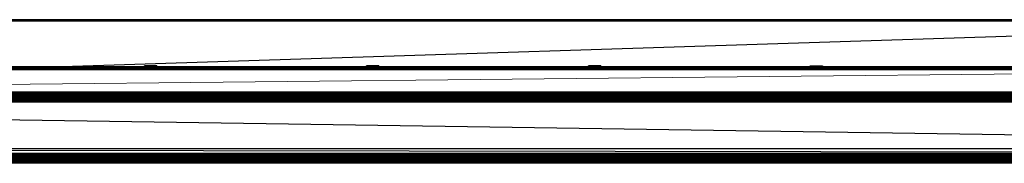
# Paper-space layout '_Top' of a CAD drawing. Header units: millimetres. Extents: x 0 to 1300, y -464 to -1.
# Tile 24 of 47: x 508 to 904, y -464 to -406. Entities that reach past the tile are written whole.
import ezdxf

# ---------------------------------------------------------------- set-up
doc = ezdxf.new("R2010")
doc.units = ezdxf.units.MM

psp = doc.layouts.new('_Top')

# ---------------------------------------------------------------- linework, layer by layer
at = {"color": 7, "linetype": 'Continuous', "lineweight": 25}
for p, q in [((1087.22, -405.79), (212.22, -405.79)), ((1087.22, -405.79), (212.22, -405.84)), ((1087.22, -405.84), (212.22, -405.84)), ((212.22, -405.95), (1087.22, -405.84)), ((1087.22, -405.95), (212.22, -405.95)), ((212.22, -406.11), (1087.22, -405.95)), ((212.22, -406.31), (1087.22, -406.11)), ((1087.22, -406.11), (212.22, -406.11)), ((1087.22, -406.43), (212.22, -406.31)), ((1087.22, -406.31), (212.22, -406.31)), ((1087.22, -406.43), (212.22, -406.43)), ((356.04, -405.78), (943.16, -405.78)), ((520.67, -424.81), (1087.22, -406.43)), ((1087.21, -424.82), (212.21, -424.81)), ((1087.21, -424.81), (212.21, -424.81)), ((1087.21, -424.82), (212.21, -424.82)), ((212.21, -424.85), (1087.21, -424.82)), ((212.21, -424.91), (1087.21, -424.85)), ((212.21, -424.85), (1087.21, -424.85)), ((212.21, -424.99), (1087.21, -424.91)), ((212.21, -424.91), (1087.21, -424.91)), ((1087.21, -424.99), (212.21, -425.1)), ((1087.21, -424.99), (212.21, -424.99)), ((1087.21, -425.1), (212.21, -425.24)), ((212.21, -425.1), (1087.21, -425.1)), ((1087.21, -425.24), (212.21, -425.39)), ((212.21, -425.24), (1087.21, -425.24)), ((1087.21, -425.39), (212.21, -425.39)), ((1087.21, -425.39), (212.21, -425.55)), ((1087.21, -425.55), (212.21, -425.72)), ((1087.21, -425.55), (212.21, -425.55)), ((1087.21, -425.72), (212.21, -425.72)), ((1087.21, -425.81), (212.21, -425.72)), ((212.21, -425.81), (1087.21, -425.81)), ((562.89, -424.39), (557.89, -424.39)), ((557.89, -424.39), (557.89, -424.81)), ((557.89, -424.81), (557.89, -424.39)), ((557.9, -424.81), (557.9, -424.39)), ((557.91, -424.81), (557.9, -424.39)), ((557.94, -424.81), (557.94, -424.39)), ((557.95, -424.81), (557.94, -424.39)), ((558.01, -424.81), (558.01, -424.39)), ((558.03, -424.81), (558.01, -424.39)), ((558.1, -424.39), (558.1, -424.81)), ((558.13, -424.81), (558.1, -424.39)), ((558.22, -424.39), (558.22, -424.81)), ((558.25, -424.81), (558.22, -424.39)), ((558.36, -424.39), (558.36, -424.81)), ((558.4, -424.81), (558.36, -424.39)), ((558.53, -424.39), (558.53, -424.81)), ((558.57, -424.81), (558.53, -424.39)), ((558.71, -424.81), (558.71, -424.39)), ((558.76, -424.81), (558.71, -424.39)), ((558.92, -424.39), (558.92, -424.81)), ((558.96, -424.81), (558.92, -424.39)), ((559.14, -424.39), (559.14, -424.81)), ((559.18, -424.81), (559.14, -424.39)), ((559.37, -424.39), (559.37, -424.81)), ((559.42, -424.81), (559.37, -424.39)), ((559.61, -424.39), (559.61, -424.81)), ((559.67, -424.81), (559.61, -424.39)), ((559.87, -424.39), (559.87, -424.81)), ((559.92, -424.81), (559.87, -424.39)), ((560.12, -424.39), (560.12, -424.81)), ((560.18, -424.81), (560.12, -424.39)), ((560.39, -424.39), (560.39, -424.81)), ((560.44, -424.81), (560.39, -424.39)), ((560.65, -424.39), (560.65, -424.81)), ((560.7, -424.81), (560.65, -424.39)), ((560.91, -424.39), (560.91, -424.81)), ((560.96, -424.81), (560.91, -424.39)), ((561.16, -424.39), (561.16, -424.81)), ((561.16, -424.39), (561.21, -424.81)), ((561.4, -424.81), (561.4, -424.39)), ((561.4, -424.39), (561.45, -424.81)), ((561.64, -424.81), (561.64, -424.39)), ((561.64, -424.39), (561.68, -424.81)), ((561.85, -424.81), (561.85, -424.39)), ((561.85, -424.39), (561.9, -424.81)), ((562.06, -424.81), (562.06, -424.39)), ((562.06, -424.39), (562.1, -424.81)), ((562.24, -424.81), (562.24, -424.39)), ((562.24, -424.39), (562.28, -424.81)), ((562.41, -424.81), (562.41, -424.39)), ((562.41, -424.39), (562.44, -424.81)), ((562.55, -424.81), (562.55, -424.39)), ((562.55, -424.39), (562.58, -424.81)), ((562.67, -424.81), (562.67, -424.39)), ((562.67, -424.39), (562.69, -424.81)), ((562.76, -424.39), (562.76, -424.81)), ((562.76, -424.39), (562.78, -424.81)), ((562.83, -424.39), (562.83, -424.81)), ((562.83, -424.39), (562.84, -424.81)), ((562.87, -424.81), (562.87, -424.39)), ((562.87, -424.81), (562.87, -424.39)), ((562.89, -424.81), (562.89, -424.39)), ((652.24, -424.39), (647.24, -424.39)), ((647.24, -424.81), (647.24, -424.39)), ((647.26, -424.81), (647.26, -424.39)), ((647.27, -424.81), (647.26, -424.39)), ((647.3, -424.81), (647.3, -424.39)), ((647.31, -424.81), (647.3, -424.39)), ((647.37, -424.81), (647.37, -424.39)), ((647.39, -424.81), (647.37, -424.39)), ((647.46, -424.39), (647.46, -424.81)), ((647.46, -424.39), (647.48, -424.81)), ((647.58, -424.39), (647.58, -424.81)), ((647.58, -424.39), (647.61, -424.81)), ((647.72, -424.81), (647.72, -424.39)), ((647.72, -424.39), (647.76, -424.81)), ((647.89, -424.39), (647.89, -424.81)), ((647.92, -424.81), (647.89, -424.39)), ((648.07, -424.39), (648.07, -424.81)), ((648.11, -424.81), (648.07, -424.39)), ((648.27, -424.39), (648.27, -424.81)), ((648.32, -424.81), (648.27, -424.39)), ((648.49, -424.39), (648.49, -424.81)), ((648.54, -424.81), (648.49, -424.39)), ((648.73, -424.81), (648.73, -424.39)), ((648.78, -424.81), (648.73, -424.39)), ((648.97, -424.39), (648.97, -424.81)), ((649.02, -424.81), (648.97, -424.39)), ((649.22, -424.39), (649.22, -424.81)), ((649.28, -424.81), (649.22, -424.39)), ((649.48, -424.39), (649.48, -424.81)), ((649.54, -424.81), (649.48, -424.39)), ((649.74, -424.39), (649.74, -424.81)), ((649.8, -424.81), (649.74, -424.39)), ((650.06, -424.81), (650, -424.39)), ((650.26, -424.39), (650.26, -424.81)), ((650.32, -424.81), (650.26, -424.39)), ((650.52, -424.39), (650.57, -424.81)), ((650.76, -424.81), (650.76, -424.39)), ((650.76, -424.39), (650.81, -424.81)), ((650.99, -424.81), (650.99, -424.39)), ((650.99, -424.39), (651.04, -424.81)), ((651.21, -424.81), (651.21, -424.39)), ((651.21, -424.39), (651.26, -424.81)), ((651.42, -424.81), (651.42, -424.39)), ((651.42, -424.39), (651.46, -424.81)), ((651.6, -424.81), (651.6, -424.39)), ((651.6, -424.39), (651.64, -424.81)), ((651.77, -424.81), (651.77, -424.39)), ((651.77, -424.39), (651.8, -424.81)), ((651.91, -424.81), (651.91, -424.39)), ((651.91, -424.39), (651.93, -424.81)), ((652.03, -424.81), (652.03, -424.39)), ((652.03, -424.39), (652.05, -424.81)), ((652.12, -424.81), (652.12, -424.39)), ((652.12, -424.39), (652.14, -424.81)), ((652.19, -424.39), (652.19, -424.81)), ((652.19, -424.39), (652.2, -424.81)), ((652.23, -424.39), (652.23, -424.81)), ((652.23, -424.39), (652.23, -424.81)), ((652.24, -424.81), (652.24, -424.39)), ((741.55, -424.39), (736.55, -424.39)), ((736.55, -424.39), (736.55, -424.81)), ((736.55, -424.39), (736.55, -424.81)), ((736.56, -424.81), (736.56, -424.39)), ((736.57, -424.81), (736.56, -424.39)), ((736.6, -424.81), (736.6, -424.39)), ((736.6, -424.39), (736.62, -424.81)), ((736.67, -424.39), (736.67, -424.81)), ((736.67, -424.39), (736.69, -424.81)), ((736.76, -424.39), (736.76, -424.81)), ((736.76, -424.39), (736.79, -424.81)), ((736.88, -424.39), (736.88, -424.81)), ((736.88, -424.39), (736.91, -424.81)), ((737.02, -424.39), (737.02, -424.81)), ((737.02, -424.39), (737.06, -424.81)), ((737.19, -424.39), (737.19, -424.81)), ((737.19, -424.39), (737.23, -424.81)), ((737.37, -424.39), (737.37, -424.81)), ((737.37, -424.39), (737.42, -424.81)), ((737.58, -424.39), (737.58, -424.81)), ((737.62, -424.81), (737.58, -424.39)), ((737.8, -424.39), (737.8, -424.81)), ((737.85, -424.81), (737.8, -424.39)), ((738.03, -424.39), (738.03, -424.81)), ((738.08, -424.81), (738.03, -424.39)), ((738.27, -424.39), (738.27, -424.81)), ((738.27, -424.39), (738.33, -424.81)), ((738.53, -424.39), (738.53, -424.81)), ((738.53, -424.39), (738.58, -424.81)), ((738.79, -424.39), (738.79, -424.81)), ((738.79, -424.39), (738.84, -424.81)), ((739.05, -424.39), (739.05, -424.81)), ((739.05, -424.39), (739.1, -424.81)), ((739.31, -424.39), (739.31, -424.81)), ((739.31, -424.39), (739.36, -424.81)), ((739.57, -424.39), (739.57, -424.81)), ((739.57, -424.39), (739.62, -424.81)), ((739.82, -424.39), (739.82, -424.81)), ((739.87, -424.81), (739.82, -424.39)), ((740.06, -424.39), (740.06, -424.81)), ((740.11, -424.81), (740.06, -424.39)), ((740.3, -424.39), (740.3, -424.81)), ((740.34, -424.81), (740.3, -424.39)), ((740.52, -424.39), (740.52, -424.81)), ((740.52, -424.39), (740.56, -424.81)), ((740.72, -424.39), (740.72, -424.81)), ((740.72, -424.39), (740.76, -424.81)), ((740.9, -424.39), (740.9, -424.81)), ((740.94, -424.81), (740.9, -424.39)), ((741.07, -424.39), (741.07, -424.81)), ((741.1, -424.81), (741.07, -424.39)), ((741.21, -424.39), (741.21, -424.81)), ((741.21, -424.39), (741.24, -424.81)), ((741.33, -424.81), (741.33, -424.39)), ((741.33, -424.39), (741.35, -424.81)), ((741.42, -424.81), (741.42, -424.39)), ((741.42, -424.39), (741.44, -424.81)), ((741.49, -424.39), (741.49, -424.81)), ((741.49, -424.39), (741.5, -424.81)), ((741.53, -424.39), (741.53, -424.81)), ((741.53, -424.39), (741.54, -424.81)), ((741.55, -424.81), (741.55, -424.39)), ((825.85, -424.39), (830.85, -424.39)), ((825.85, -424.81), (825.85, -424.39)), ((825.85, -424.81), (825.85, -424.39)), ((825.86, -424.39), (825.86, -424.81)), ((825.87, -424.81), (825.86, -424.39)), ((825.9, -424.39), (825.9, -424.81)), ((825.9, -424.39), (825.92, -424.81)), ((825.97, -424.39), (825.97, -424.81)), ((825.99, -424.81), (825.97, -424.39)), ((826.07, -424.39), (826.07, -424.81)), ((826.09, -424.81), (826.07, -424.39)), ((826.18, -424.39), (826.18, -424.81)), ((826.21, -424.81), (826.18, -424.39)), ((826.33, -424.39), (826.33, -424.81)), ((826.36, -424.81), (826.33, -424.39)), ((826.49, -424.39), (826.49, -424.81)), ((826.49, -424.39), (826.53, -424.81)), ((826.68, -424.39), (826.68, -424.81)), ((826.68, -424.39), (826.72, -424.81)), ((826.88, -424.39), (826.88, -424.81)), ((826.88, -424.39), (826.93, -424.81)), ((827.1, -424.39), (827.1, -424.81)), ((827.1, -424.39), (827.15, -424.81)), ((827.33, -424.81), (827.33, -424.39)), ((827.38, -424.81), (827.33, -424.39)), ((827.58, -424.81), (827.58, -424.39)), ((827.63, -424.81), (827.58, -424.39)), ((827.83, -424.81), (827.83, -424.39)), ((827.83, -424.39), (827.88, -424.81)), ((828.09, -424.81), (828.09, -424.39)), ((828.09, -424.39), (828.14, -424.81)), ((828.35, -424.81), (828.35, -424.39)), ((828.4, -424.81), (828.35, -424.39)), ((828.61, -424.81), (828.61, -424.39)), ((828.61, -424.39), (828.67, -424.81)), ((828.87, -424.39), (828.87, -424.81)), ((828.87, -424.39), (828.92, -424.81)), ((829.12, -424.39), (829.12, -424.81)), ((829.12, -424.39), (829.17, -424.81)), ((829.37, -424.39), (829.37, -424.81)), ((829.37, -424.39), (829.42, -424.81)), ((829.6, -424.39), (829.6, -424.81)), ((829.65, -424.81), (829.6, -424.39)), ((829.82, -424.39), (829.82, -424.81)), ((829.86, -424.81), (829.82, -424.39)), ((830.02, -424.39), (830.02, -424.81)), ((830.02, -424.39), (830.06, -424.81)), ((830.21, -424.81), (830.21, -424.39)), ((830.21, -424.39), (830.24, -424.81)), ((830.37, -424.81), (830.37, -424.39)), ((830.37, -424.39), (830.4, -424.81)), ((830.51, -424.81), (830.51, -424.39)), ((830.51, -424.39), (830.54, -424.81)), ((830.63, -424.39), (830.63, -424.81)), ((830.63, -424.39), (830.65, -424.81)), ((830.73, -424.39), (830.73, -424.81)), ((830.73, -424.39), (830.74, -424.81)), ((830.8, -424.39), (830.8, -424.81)), ((830.8, -424.39), (830.8, -424.81)), ((830.84, -424.39), (830.84, -424.81)), ((830.84, -424.39), (830.84, -424.81)), ((830.85, -424.81), (830.85, -424.39)), ((1285.32, -435.7), (15.09, -435.7)), ((1279.72, -435.23), (20.7, -435.23)), ((26.3, -435.23), (1274.11, -434.76)), ((26.3, -434.76), (1274.11, -434.76)), ((1274.11, -435.23), (26.3, -435.7)), ((1274.11, -435.7), (26.3, -435.79)), ((1274.11, -435.79), (26.3, -436.04)), ((1274.11, -435.79), (26.3, -435.79)), ((1290.08, -438.96), (10.33, -438.96)), ((1274.11, -436.04), (26.3, -436.45)), ((1274.11, -436.04), (26.3, -436.04)), ((1274.11, -436.45), (26.3, -436.98)), ((1274.11, -436.45), (26.3, -436.45)), ((1274.11, -436.98), (26.3, -437.64)), ((1274.11, -436.98), (26.3, -436.98)), ((1274.11, -437.64), (26.3, -438.39)), ((1274.11, -437.64), (26.3, -437.64)), ((1274.11, -438.39), (26.3, -438.96)), ((1274.11, -438.39), (26.3, -438.39)), ((1274.11, -457.76), (26.3, -438.96)), ((1274.11, -457.76), (26.3, -457.76)), ((1274.11, -459.58), (26.3, -457.76)), ((26.3, -459.69), (1274.11, -459.58)), ((26.3, -459.58), (1274.11, -459.58)), ((26.3, -459.83), (1274.11, -459.69)), ((26.3, -459.69), (1274.11, -459.69)), ((1296.7, -461.26), (3.72, -461.26)), ((26.3, -459.95), (1274.11, -459.83)), ((26.3, -459.83), (1274.11, -459.83)), ((26.3, -460.23), (1274.11, -459.95)), ((1274.11, -459.95), (26.3, -459.95)), ((26.3, -460.23), (1274.11, -460.23)), ((26.3, -460.33), (1274.11, -460.23)), ((26.3, -460.33), (1274.11, -460.33)), ((26.3, -460.51), (1274.11, -460.33)), ((26.3, -460.51), (1274.11, -460.51)), ((26.3, -460.68), (1274.11, -460.51)), ((26.3, -460.83), (1274.11, -460.68)), ((1274.11, -460.83), (26.3, -460.83)), ((1274.11, -460.83), (26.3, -460.97)), ((1274.11, -460.97), (26.3, -460.97)), ((1274.11, -460.97), (26.3, -461.08)), ((1274.11, -461.08), (26.3, -461.08)), ((1274.11, -461.08), (26.3, -461.16)), ((1274.11, -461.16), (26.3, -461.16)), ((1274.11, -461.16), (26.3, -461.22)), ((1274.11, -461.22), (26.3, -461.22)), ((1274.11, -461.22), (26.3, -461.25)), ((1274.11, -461.25), (26.3, -461.25)), ((1274.11, -461.26), (26.3, -461.26)), ((1274.11, -461.26), (26.3, -461.26)), ((26.3, -461.26), (1274.11, -461.26)), ((26.3, -461.26), (1274.11, -461.26)), ((26.3, -461.28), (1274.11, -461.26)), ((26.3, -461.28), (1274.11, -461.28)), ((26.3, -461.3), (1274.11, -461.28)), ((26.3, -461.3), (1274.11, -461.3)), ((26.3, -461.35), (1274.11, -461.3)), ((26.3, -461.35), (1274.11, -461.35)), ((26.3, -461.4), (1274.11, -461.35)), ((26.3, -461.4), (1274.11, -461.4)), ((26.3, -461.47), (1274.11, -461.4)), ((26.3, -461.47), (1274.11, -461.47)), ((26.3, -461.54), (1274.11, -461.47)), ((26.3, -461.54), (1274.11, -461.54)), ((26.3, -461.63), (1274.11, -461.54)), ((1274.11, -461.63), (26.3, -461.63)), ((1274.11, -461.63), (26.3, -461.82)), ((1274.11, -461.82), (26.3, -461.82)), ((1274.11, -461.82), (26.3, -462.25)), ((1274.11, -462.25), (26.3, -462.25)), ((1274.11, -462.25), (26.3, -462.65)), ((1274.11, -462.65), (26.3, -462.65)), ((1274.11, -462.65), (26.3, -462.99)), ((1274.11, -462.99), (26.3, -462.99)), ((1274.11, -462.99), (26.3, -463.01)), ((1274.11, -463.01), (26.3, -463.01)), ((1274.11, -463.01), (26.3, -463.28)), ((1274.11, -463.28), (26.3, -463.28)), ((1274.11, -463.28), (26.3, -463.46)), ((1274.11, -463.46), (26.3, -463.46)), ((1274.11, -463.46), (26.3, -463.57)), ((1274.11, -463.57), (26.3, -463.57)), ((1274.11, -463.57), (26.3, -463.59)), ((1274.11, -463.59), (26.3, -463.59)), ((1274.11, -463.59), (26.3, -463.6)), ((1274.11, -463.6), (26.3, -463.6))]:
    psp.add_line(p, q, dxfattribs=at)
at = {"color": 142, "linetype": 'Continuous', "lineweight": 18, "true_color": 0x0080c0}
for p, q in [((216.82, -434.76), (1087.21, -425.81)), ((647.25, -424.81), (647.24, -424.39)), ((650, -424.39), (650, -424.81)), ((650.52, -424.81), (650.52, -424.39)), ((26.3, -460.68), (1274.11, -460.68)), ((1274.11, -461.25), (26.3, -461.26))]:
    psp.add_line(p, q, dxfattribs=at)

doc.saveas('drawing.dxf')
